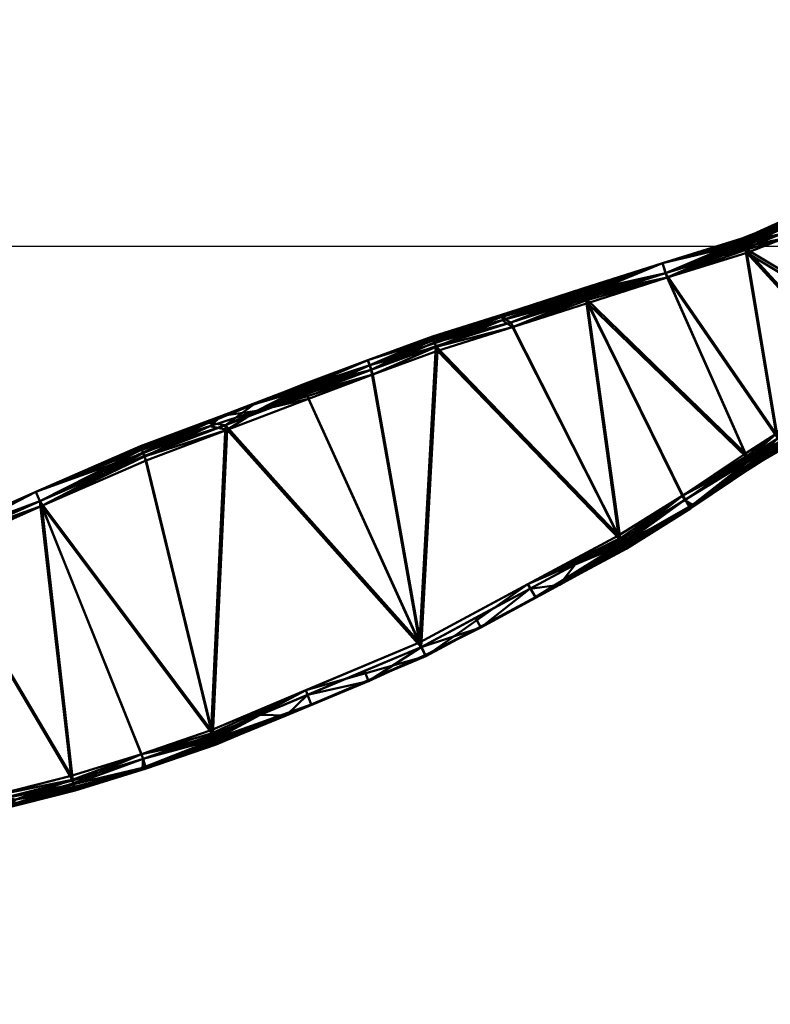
# Model space of a CAD drawing. Header units: millimetres. Extents: x -610 to 610, y -610 to 637.
# Tile 2 of 256: x -347 to -84, y -265 to 79. Entities that reach past the tile are written whole.
import ezdxf

# ---------------------------------------------------------------- set-up
doc = ezdxf.new("R2010")
doc.units = ezdxf.units.MM
doc.layers.add('E-LITE-EQPM', color=33, linetype='Continuous', lineweight=50)

# ---------------------------------------------------------------- blocks, each defined once
blk = doc.blocks.new('32100_33394_33395_33398_33399_33417_33418_JUSTFAN_motor - JUST FAN-458623-_3D_')
at = {"layer": 'E-LITE-EQPM'}
mesh = blk.add_polyface(dxfattribs=at)
corners = [(-56.3, 17.42, 625.55), (-61.51, -0.62, 622.68), (-62.6, -19.31, 619.4), (-59.5, -37.72, 615.88), (-52.38, -54.97, 612.28), (-61.76, -57.25, 612.53), (-71.04, -59.93, 612.7), (-82.41, -65.71, 612.47), (-93.18, -72.52, 612), (-115.11, -87.3, 610.89), (-137.55, -101.29, 609.96), (-207.22, -138.67, 608.16), (-280.12, -169.33, 607.78), (-304.46, -177.75, 607.98), (-329.07, -185.32, 608.36), (-457.31, -217.95, 611.53), (-585.18, -252.07, 614.4), (-596.68, -230.8, 619.03), (-603.5, -207.61, 623.67), (-489.77, -156.89, 624.77), (-376.36, -105.44, 626.02), (-339.97, -89.26, 626.37), (-303.44, -73.39, 626.65), (-275.04, -62.67, 626.57), (-246.68, -51.85, 626.52), (-224.14, -43.34, 626.46), (-201.52, -35.03, 626.36), (-175.25, -26.74, 626), (-149.01, -18.35, 625.66), (-121.19, -9.46, 625.29), (-93.3, -0.81, 624.89), (-80.54, 4.28, 624.9), (-68.39, 10.68, 625.19), (-62.27, 13.92, 625.34)]
mesh.append_faces([[corners[k] for k in face] for face in [(19, 17, 18)]], dxfattribs={"vtx0": -1})
mesh.append_faces([[corners[k] for k in face] for face in [(30, 7, 29), (33, 1, 32), (21, 14, 20), (3, 30, 2), (6, 3, 5), (8, 29, 7), (16, 19, 15), (17, 19, 16), (10, 28, 9)]], dxfattribs={"vtx0": -1, "vtx1": -1})
mesh.append_faces([[corners[k] for k in face] for face in [(3, 7, 30)]], dxfattribs={"vtx0": -1, "vtx1": -1, "vtx2": -1})
mesh.append_faces([[corners[k] for k in face] for face in [(11, 25, 26)]], dxfattribs={"vtx0": -1, "vtx2": -1})
mesh.append_faces([[corners[k] for k in face] for face in [(4, 5, 3)]], dxfattribs={"vtx1": -1})
mesh.append_faces([[corners[k] for k in face] for face in [(26, 27, 10), (31, 32, 1), (27, 28, 10), (28, 29, 8), (23, 24, 11), (21, 22, 12), (24, 25, 11), (22, 23, 12), (19, 20, 15), (30, 31, 2), (6, 7, 3), (8, 9, 28), (14, 15, 20), (11, 12, 23), (13, 14, 21), (12, 13, 21), (10, 11, 26), (1, 2, 31)]], dxfattribs={"vtx1": -1, "vtx2": -1})
mesh.append_faces([[corners[k] for k in face] for face in [(33, 0, 1)]], dxfattribs={"vtx2": -1})
mesh = blk.add_polyface(dxfattribs=at)
corners = [(-51.75, -56.55, 621.12), (-58.88, -39.31, 624.72), (-61.97, -20.9, 628.24), (-60.89, -2.21, 631.52), (-55.67, 15.83, 634.39), (-61.65, 12.33, 634.18), (-67.77, 9.09, 634.03), (-79.92, 2.69, 633.74), (-92.68, -2.39, 633.72), (-120.57, -11.05, 634.13), (-148.38, -19.93, 634.49), (-174.63, -28.33, 634.83), (-200.9, -36.62, 635.2), (-223.52, -44.93, 635.3), (-246.05, -53.44, 635.35), (-274.42, -64.26, 635.41), (-302.82, -74.98, 635.48), (-339.34, -90.85, 635.2), (-375.73, -107.03, 634.86), (-489.14, -158.47, 633.61), (-602.88, -209.19, 632.51), (-596.06, -232.39, 627.87), (-584.56, -253.65, 623.24), (-456.69, -219.54, 620.36), (-328.45, -186.91, 617.19), (-303.84, -179.34, 616.82), (-279.5, -170.91, 616.62), (-206.6, -140.26, 616.99), (-136.93, -102.88, 618.8), (-114.48, -88.89, 619.73), (-92.56, -74.11, 620.84), (-81.79, -67.3, 621.31), (-70.42, -61.52, 621.54), (-61.14, -58.83, 621.37)]
mesh.append_faces([[corners[k] for k in face] for face in [(21, 19, 20)]], dxfattribs={"vtx0": -1})
mesh.append_faces([[corners[k] for k in face] for face in [(32, 1, 31), (28, 12, 27), (22, 19, 21), (23, 19, 22), (29, 10, 28), (3, 7, 2), (6, 3, 5), (12, 28, 11), (14, 27, 13), (19, 23, 18), (13, 27, 12), (16, 26, 15), (18, 24, 17), (8, 2, 7)]], dxfattribs={"vtx0": -1, "vtx1": -1})
mesh.append_faces([[corners[k] for k in face] for face in [(31, 1, 8)]], dxfattribs={"vtx0": -1, "vtx1": -1, "vtx2": -1})
mesh.append_faces([[corners[k] for k in face] for face in [(9, 30, 31), (8, 1, 2), (1, 32, 33), (17, 25, 26), (17, 24, 25), (28, 10, 11), (26, 16, 17)]], dxfattribs={"vtx0": -1, "vtx2": -1})
mesh.append_faces([[corners[k] for k in face] for face in [(4, 5, 3)]], dxfattribs={"vtx1": -1})
mesh.append_faces([[corners[k] for k in face] for face in [(29, 30, 10), (26, 27, 15), (23, 24, 18), (6, 7, 3), (9, 10, 30), (8, 9, 31), (14, 15, 27)]], dxfattribs={"vtx1": -1, "vtx2": -1})
mesh.append_faces([[corners[k] for k in face] for face in [(33, 0, 1)]], dxfattribs={"vtx2": -1})
mesh = blk.add_polyface(dxfattribs=at)
corners = [(-94.4, 2.59, 630.15), (-82.01, 7.53, 630.17), (-70.22, 13.76, 630.46), (-70.21, 13.81, 629.05), (-70, 13.48, 627.7), (-69.59, 12.8, 626.53), (-69.04, 11.84, 625.67), (-68.39, 10.68, 625.19), (-80.54, 4.28, 624.9), (-93.3, -0.81, 624.89), (-93.64, 0.26, 625.26), (-93.93, 1.19, 625.9), (-94.16, 1.94, 626.78), (-94.31, 2.44, 627.83), (-94.37, 2.67, 628.98)]
mesh.append_faces([[corners[k] for k in face] for face in [(13, 4, 12), (4, 1, 3)]], dxfattribs={"vtx0": -1, "vtx1": -1})
mesh.append_faces([[corners[k] for k in face] for face in [(11, 5, 8), (13, 1, 4)]], dxfattribs={"vtx0": -1, "vtx1": -1, "vtx2": -1})
mesh.append_faces([[corners[k] for k in face] for face in [(9, 10, 8), (2, 3, 1), (7, 8, 6)]], dxfattribs={"vtx1": -1})
mesh.append_faces([[corners[k] for k in face] for face in [(13, 14, 1), (11, 12, 5), (10, 11, 8), (4, 5, 12), (5, 6, 8)]], dxfattribs={"vtx1": -1, "vtx2": -1})
mesh.append_faces([[corners[k] for k in face] for face in [(14, 0, 1)]], dxfattribs={"vtx2": -1})
mesh = blk.add_polyface(dxfattribs=at)
corners = [(-70.22, 13.76, 630.46), (-82.01, 7.53, 630.17), (-94.4, 2.59, 630.15), (-94.21, 2.26, 631.27), (-94, 1.65, 632.25), (-93.72, 0.82, 633.03), (-93.39, -0.18, 633.56), (-93.04, -1.28, 633.79), (-92.68, -2.39, 633.72), (-79.92, 2.69, 633.74), (-67.77, 9.09, 634.03), (-68.45, 10.33, 634.08), (-69.09, 11.52, 633.68), (-69.63, 12.55, 632.89), (-70.02, 13.32, 631.78)]
mesh.append_faces([[corners[k] for k in face] for face in [(5, 13, 4), (6, 12, 5), (13, 5, 12)]], dxfattribs={"vtx0": -1, "vtx1": -1})
mesh.append_faces([[corners[k] for k in face] for face in [(1, 4, 13), (12, 6, 9)]], dxfattribs={"vtx0": -1, "vtx1": -1, "vtx2": -1})
mesh.append_faces([[corners[k] for k in face] for face in [(1, 13, 14)]], dxfattribs={"vtx0": -1, "vtx2": -1})
mesh.append_faces([[corners[k] for k in face] for face in [(2, 3, 1)]], dxfattribs={"vtx1": -1})
mesh.append_faces([[corners[k] for k in face] for face in [(6, 7, 9), (3, 4, 1), (11, 12, 9)]], dxfattribs={"vtx1": -1, "vtx2": -1})
mesh.append_faces([[corners[k] for k in face] for face in [(7, 8, 9), (9, 10, 11), (14, 0, 1)]], dxfattribs={"vtx2": -1})
mesh = blk.add_polyface(dxfattribs=at)
corners = [(-150.05, -14.93, 630.93), (-122.19, -6.04, 630.56), (-94.4, 2.59, 630.16), (-94.37, 2.67, 628.98), (-94.31, 2.44, 627.83), (-94.16, 1.94, 626.78), (-93.93, 1.19, 625.9), (-93.64, 0.26, 625.26), (-93.3, -0.81, 624.89), (-121.19, -9.46, 625.29), (-149.01, -18.35, 625.66), (-149.3, -17.43, 625.96), (-149.56, -16.6, 626.46), (-149.78, -15.9, 627.15), (-149.95, -15.36, 627.99), (-150.05, -15.01, 628.92), (-150.08, -14.86, 629.92)]
mesh.append_faces([[corners[k] for k in face] for face in [(15, 1, 14), (14, 1, 13), (13, 9, 12), (7, 9, 6)]], dxfattribs={"vtx0": -1, "vtx1": -1})
mesh.append_faces([[corners[k] for k in face] for face in [(5, 9, 1), (1, 9, 13)]], dxfattribs={"vtx0": -1, "vtx1": -1, "vtx2": -1})
mesh.append_faces([[corners[k] for k in face] for face in [(1, 15, 16), (1, 4, 5), (9, 5, 6)]], dxfattribs={"vtx0": -1, "vtx2": -1})
mesh.append_faces([[corners[k] for k in face] for face in [(11, 12, 9), (3, 4, 1)]], dxfattribs={"vtx1": -1, "vtx2": -1})
mesh.append_faces([[corners[k] for k in face] for face in [(9, 10, 11), (16, 0, 1), (1, 2, 3), (7, 8, 9)]], dxfattribs={"vtx2": -1})
mesh = blk.add_polyface(dxfattribs=at)
corners = [(-94.27, 2.63, 630.15), (-122.19, -6.04, 630.56), (-150.05, -14.93, 630.93), (-149.94, -15.22, 631.89), (-149.78, -15.7, 632.76), (-149.56, -16.35, 633.5), (-149.29, -17.14, 634.06), (-149, -18.03, 634.43), (-148.69, -18.98, 634.57), (-148.38, -19.93, 634.49), (-120.57, -11.05, 634.13), (-92.68, -2.39, 633.72), (-93.04, -1.28, 633.79), (-93.39, -0.18, 633.56), (-93.72, 0.82, 633.03), (-94, 1.65, 632.25), (-94.21, 2.26, 631.27)]
mesh.append_faces([[corners[k] for k in face] for face in [(1, 16, 0)]], dxfattribs={"vtx0": -1})
mesh.append_faces([[corners[k] for k in face] for face in [(6, 1, 5), (7, 10, 6), (8, 10, 7), (5, 1, 4), (13, 10, 12), (16, 1, 15)]], dxfattribs={"vtx0": -1, "vtx1": -1})
mesh.append_faces([[corners[k] for k in face] for face in [(1, 10, 14), (10, 1, 6)]], dxfattribs={"vtx0": -1, "vtx1": -1, "vtx2": -1})
mesh.append_faces([[corners[k] for k in face] for face in [(1, 3, 4), (10, 13, 14)]], dxfattribs={"vtx0": -1, "vtx2": -1})
mesh.append_faces([[corners[k] for k in face] for face in [(11, 12, 10)]], dxfattribs={"vtx1": -1})
mesh.append_faces([[corners[k] for k in face] for face in [(14, 15, 1)]], dxfattribs={"vtx1": -1, "vtx2": -1})
mesh.append_faces([[corners[k] for k in face] for face in [(1, 2, 3), (8, 9, 10)]], dxfattribs={"vtx2": -1})
mesh = blk.add_polyface(dxfattribs=at)
corners = [(-202.62, -31.64, 631.63), (-176.31, -23.33, 631.27), (-150.05, -14.93, 630.93), (-150.08, -14.86, 629.92), (-150.05, -15.01, 628.92), (-149.95, -15.36, 627.99), (-149.78, -15.9, 627.15), (-149.56, -16.6, 626.46), (-149.3, -17.43, 625.96), (-149.01, -18.35, 625.66), (-175.25, -26.74, 626), (-201.52, -35.03, 626.36), (-201.94, -33.78, 626.84), (-202.29, -32.72, 627.7), (-202.53, -31.97, 628.87), (-202.65, -31.6, 630.22), (-178.77, -24.84, 627.93)]
mesh.append_faces([[corners[k] for k in face] for face in [(13, 16, 12), (6, 16, 5), (14, 16, 13), (5, 16, 4), (7, 16, 6)]], dxfattribs={"vtx0": -1, "vtx1": -1})
mesh.append_faces([[corners[k] for k in face] for face in [(16, 15, 1), (16, 10, 12), (16, 1, 4), (7, 10, 16)]], dxfattribs={"vtx0": -1, "vtx1": -1, "vtx2": -1})
mesh.append_faces([[corners[k] for k in face] for face in [(16, 14, 15)]], dxfattribs={"vtx0": -1, "vtx2": -1})
mesh.append_faces([[corners[k] for k in face] for face in [(2, 3, 1)]], dxfattribs={"vtx1": -1})
mesh.append_faces([[corners[k] for k in face] for face in [(3, 4, 1), (7, 8, 10)]], dxfattribs={"vtx1": -1, "vtx2": -1})
mesh.append_faces([[corners[k] for k in face] for face in [(15, 0, 1), (10, 11, 12), (8, 9, 10)]], dxfattribs={"vtx2": -1})
mesh = blk.add_polyface(dxfattribs=at)
corners = [(-150.04, -14.93, 630.93), (-176.31, -23.33, 631.27), (-202.62, -31.64, 631.63), (-202.46, -32.09, 632.95), (-202.17, -32.9, 634.06), (-201.79, -34, 634.85), (-201.35, -35.29, 635.24), (-200.9, -36.62, 635.2), (-174.63, -28.33, 634.83), (-148.38, -19.93, 634.49), (-148.69, -18.98, 634.57), (-149, -18.03, 634.43), (-149.29, -17.14, 634.06), (-149.56, -16.35, 633.5), (-149.78, -15.7, 632.76), (-149.94, -15.22, 631.89), (-178.33, -25.96, 634.18)]
mesh.append_faces([[corners[k] for k in face] for face in [(6, 16, 5), (14, 16, 13), (12, 16, 11), (11, 8, 10), (13, 16, 12)]], dxfattribs={"vtx0": -1, "vtx1": -1})
mesh.append_faces([[corners[k] for k in face] for face in [(6, 8, 16), (8, 11, 16), (16, 1, 3), (1, 16, 14)]], dxfattribs={"vtx0": -1, "vtx1": -1, "vtx2": -1})
mesh.append_faces([[corners[k] for k in face] for face in [(16, 3, 4)]], dxfattribs={"vtx0": -1, "vtx2": -1})
mesh.append_faces([[corners[k] for k in face] for face in [(7, 8, 6), (2, 3, 1), (9, 10, 8)]], dxfattribs={"vtx1": -1})
mesh.append_faces([[corners[k] for k in face] for face in [(4, 5, 16), (14, 15, 1)]], dxfattribs={"vtx1": -1, "vtx2": -1})
mesh.append_faces([[corners[k] for k in face] for face in [(15, 0, 1)]], dxfattribs={"vtx2": -1})
mesh = blk.add_polyface(dxfattribs=at)
corners = [(-247.94, -48.52, 631.79), (-225.32, -39.97, 631.73), (-202.62, -31.64, 631.63), (-202.65, -31.6, 630.22), (-202.53, -31.97, 628.87), (-202.29, -32.72, 627.7), (-201.94, -33.78, 626.84), (-201.52, -35.03, 626.36), (-224.14, -43.34, 626.46), (-246.68, -51.85, 626.52), (-247.02, -50.95, 626.82), (-247.33, -50.14, 627.32), (-247.59, -49.45, 628.01), (-247.79, -48.92, 628.85), (-247.92, -48.58, 629.79), (-247.97, -48.44, 630.78)]
mesh.append_faces([[corners[k] for k in face] for face in [(10, 8, 9)]], dxfattribs={"vtx0": -1})
mesh.append_faces([[corners[k] for k in face] for face in [(14, 1, 13), (12, 8, 11), (4, 1, 3)]], dxfattribs={"vtx0": -1, "vtx1": -1})
mesh.append_faces([[corners[k] for k in face] for face in [(8, 1, 5), (1, 8, 12)]], dxfattribs={"vtx0": -1, "vtx1": -1, "vtx2": -1})
mesh.append_faces([[corners[k] for k in face] for face in [(1, 14, 15), (1, 4, 5)]], dxfattribs={"vtx0": -1, "vtx2": -1})
mesh.append_faces([[corners[k] for k in face] for face in [(2, 3, 1), (7, 8, 6)]], dxfattribs={"vtx1": -1})
mesh.append_faces([[corners[k] for k in face] for face in [(12, 13, 1), (10, 11, 8), (5, 6, 8)]], dxfattribs={"vtx1": -1, "vtx2": -1})
mesh.append_faces([[corners[k] for k in face] for face in [(15, 0, 1)]], dxfattribs={"vtx2": -1})
mesh = blk.add_polyface(dxfattribs=at)
corners = [(-202.62, -31.64, 631.63), (-225.32, -39.97, 631.73), (-247.94, -48.52, 631.79), (-247.83, -48.8, 632.75), (-247.65, -49.27, 633.62), (-247.41, -49.91, 634.36), (-247.11, -50.69, 634.92), (-246.77, -51.57, 635.29), (-246.41, -52.5, 635.43), (-246.05, -53.44, 635.35), (-223.52, -44.93, 635.3), (-200.9, -36.62, 635.2), (-201.35, -35.29, 635.24), (-201.79, -34, 634.85), (-202.17, -32.9, 634.06), (-202.46, -32.09, 632.95), (-224.55, -41.71, 634.6)]
mesh.append_faces([[corners[k] for k in face] for face in [(8, 10, 7), (13, 16, 12)]], dxfattribs={"vtx0": -1, "vtx1": -1})
mesh.append_faces([[corners[k] for k in face] for face in [(10, 16, 7), (16, 15, 1), (16, 1, 4), (10, 12, 16)]], dxfattribs={"vtx0": -1, "vtx1": -1, "vtx2": -1})
mesh.append_faces([[corners[k] for k in face] for face in [(1, 3, 4), (16, 4, 5), (16, 14, 15)]], dxfattribs={"vtx0": -1, "vtx2": -1})
mesh.append_faces([[corners[k] for k in face] for face in [(6, 7, 16), (5, 6, 16), (13, 14, 16)]], dxfattribs={"vtx1": -1, "vtx2": -1})
mesh.append_faces([[corners[k] for k in face] for face in [(1, 2, 3), (8, 9, 10), (10, 11, 12), (15, 0, 1)]], dxfattribs={"vtx2": -1})
mesh = blk.add_polyface(dxfattribs=at)
corners = [(-304.78, -70.08, 631.92), (-276.34, -59.35, 631.84), (-247.94, -48.52, 631.79), (-247.97, -48.44, 630.78), (-247.92, -48.58, 629.79), (-247.79, -48.92, 628.85), (-247.59, -49.45, 628.01), (-247.33, -50.14, 627.32), (-247.02, -50.95, 626.82), (-246.68, -51.85, 626.52), (-275.04, -62.67, 626.57), (-303.44, -73.39, 626.65), (-303.93, -72.16, 627.12), (-304.35, -71.13, 627.99), (-304.65, -70.4, 629.16), (-304.79, -70.04, 630.51), (-280.94, -61.84, 628.48), (-264.99, -55.27, 629.34)]
mesh.append_faces([[corners[k] for k in face] for face in [(10, 8, 9)]], dxfattribs={"vtx0": -1})
mesh.append_faces([[corners[k] for k in face] for face in [(14, 16, 13), (13, 16, 12), (4, 17, 3), (8, 10, 7), (3, 17, 2)]], dxfattribs={"vtx0": -1, "vtx1": -1})
mesh.append_faces([[corners[k] for k in face] for face in [(16, 15, 1), (16, 1, 17), (16, 10, 12), (7, 10, 17), (16, 17, 10)]], dxfattribs={"vtx0": -1, "vtx1": -1, "vtx2": -1})
mesh.append_faces([[corners[k] for k in face] for face in [(17, 4, 5), (16, 14, 15), (17, 6, 7), (17, 1, 2)]], dxfattribs={"vtx0": -1, "vtx2": -1})
mesh.append_faces([[corners[k] for k in face] for face in [(5, 6, 17)]], dxfattribs={"vtx1": -1, "vtx2": -1})
mesh.append_faces([[corners[k] for k in face] for face in [(15, 0, 1), (10, 11, 12)]], dxfattribs={"vtx2": -1})
mesh = blk.add_polyface(dxfattribs=at)
corners = [(-247.95, -48.52, 631.79), (-276.34, -59.35, 631.84), (-304.78, -70.08, 631.92), (-304.6, -70.53, 633.24), (-304.28, -71.33, 634.35), (-303.85, -72.42, 635.14), (-303.34, -73.67, 635.53), (-302.82, -74.98, 635.48), (-274.42, -64.26, 635.41), (-246.05, -53.44, 635.35), (-246.41, -52.5, 635.43), (-246.77, -51.57, 635.29), (-247.11, -50.69, 634.92), (-247.41, -49.91, 634.36), (-247.65, -49.27, 633.62), (-247.83, -48.8, 632.75), (-280.5, -62.96, 634.73), (-264.06, -57.67, 635.16)]
mesh.append_faces([[corners[k] for k in face] for face in [(6, 16, 5), (11, 17, 10), (14, 17, 13)]], dxfattribs={"vtx0": -1, "vtx1": -1})
mesh.append_faces([[corners[k] for k in face] for face in [(6, 8, 16), (16, 1, 3), (17, 14, 1), (17, 1, 16), (16, 8, 17)]], dxfattribs={"vtx0": -1, "vtx1": -1, "vtx2": -1})
mesh.append_faces([[corners[k] for k in face] for face in [(16, 3, 4), (17, 8, 9), (17, 9, 10)]], dxfattribs={"vtx0": -1, "vtx2": -1})
mesh.append_faces([[corners[k] for k in face] for face in [(7, 8, 6), (2, 3, 1)]], dxfattribs={"vtx1": -1})
mesh.append_faces([[corners[k] for k in face] for face in [(11, 12, 17), (4, 5, 16), (12, 13, 17), (14, 15, 1)]], dxfattribs={"vtx1": -1, "vtx2": -1})
mesh.append_faces([[corners[k] for k in face] for face in [(15, 0, 1)]], dxfattribs={"vtx2": -1})
mesh = blk.add_polyface(dxfattribs=at)
corners = [(-69.15, -64.87, 616.27), (-80.01, -70.4, 616.04), (-90.3, -76.92, 615.59), (-90.43, -76.65, 614.63), (-90.69, -76.22, 613.76), (-91.06, -75.64, 613.02), (-91.51, -74.94, 612.45), (-92.03, -74.16, 612.08), (-92.6, -73.34, 611.93), (-93.18, -72.52, 612), (-82.41, -65.71, 612.47), (-71.04, -59.93, 612.7), (-70.54, -61.25, 612.66), (-70.06, -62.52, 613.05), (-69.64, -63.61, 613.83), (-69.33, -64.42, 614.95)]
mesh.append_faces([[corners[k] for k in face] for face in [(13, 10, 12), (4, 1, 3)]], dxfattribs={"vtx0": -1, "vtx1": -1})
mesh.append_faces([[corners[k] for k in face] for face in [(7, 10, 13), (14, 1, 4)]], dxfattribs={"vtx0": -1, "vtx1": -1, "vtx2": -1})
mesh.append_faces([[corners[k] for k in face] for face in [(6, 13, 14)]], dxfattribs={"vtx0": -1, "vtx2": -1})
mesh.append_faces([[corners[k] for k in face] for face in [(0, 1, 15), (11, 12, 10), (2, 3, 1)]], dxfattribs={"vtx1": -1})
mesh.append_faces([[corners[k] for k in face] for face in [(14, 15, 1), (4, 5, 14), (6, 7, 13), (7, 8, 10), (5, 6, 14)]], dxfattribs={"vtx1": -1, "vtx2": -1})
mesh.append_faces([[corners[k] for k in face] for face in [(8, 9, 10)]], dxfattribs={"vtx2": -1})
mesh = blk.add_polyface(dxfattribs=at)
corners = [(-90.3, -76.92, 615.59), (-80.01, -70.4, 616.04), (-69.15, -64.87, 616.27), (-69.14, -64.91, 617.68), (-69.27, -64.54, 619.03), (-69.55, -63.8, 620.2), (-69.95, -62.76, 621.06), (-70.42, -61.52, 621.54), (-81.79, -67.3, 621.31), (-92.56, -74.11, 620.84), (-91.9, -75.01, 620.48), (-91.32, -75.8, 619.83), (-90.83, -76.42, 618.96), (-90.49, -76.83, 617.91), (-90.31, -77, 616.77)]
mesh.append_faces([[corners[k] for k in face] for face in [(10, 8, 9)]], dxfattribs={"vtx0": -1})
mesh.append_faces([[corners[k] for k in face] for face in [(6, 8, 5), (13, 4, 12), (11, 8, 10)]], dxfattribs={"vtx0": -1, "vtx1": -1})
mesh.append_faces([[corners[k] for k in face] for face in [(8, 11, 5), (1, 4, 13)]], dxfattribs={"vtx0": -1, "vtx1": -1, "vtx2": -1})
mesh.append_faces([[corners[k] for k in face] for face in [(12, 4, 5), (5, 11, 12), (1, 13, 14)]], dxfattribs={"vtx0": -1, "vtx2": -1})
mesh.append_faces([[corners[k] for k in face] for face in [(7, 8, 6)]], dxfattribs={"vtx1": -1})
mesh.append_faces([[corners[k] for k in face] for face in [(3, 4, 1)]], dxfattribs={"vtx1": -1, "vtx2": -1})
mesh.append_faces([[corners[k] for k in face] for face in [(1, 2, 3), (14, 0, 1)]], dxfattribs={"vtx2": -1})
mesh = blk.add_polyface(dxfattribs=at)
corners = [(-377.87, -102.21, 631.29), (-341.39, -85.99, 631.64), (-304.78, -70.08, 631.92), (-304.79, -70.04, 630.51), (-304.65, -70.4, 629.16), (-304.35, -71.13, 627.99), (-303.93, -72.16, 627.12), (-303.44, -73.39, 626.65), (-339.97, -89.26, 626.37), (-376.36, -105.44, 626.02), (-376.75, -104.57, 626.32), (-377.12, -103.78, 626.83), (-377.42, -103.11, 627.52), (-377.66, -102.59, 628.35), (-377.83, -102.27, 629.29), (-377.9, -102.14, 630.29)]
mesh.append_faces([[corners[k] for k in face] for face in [(14, 1, 13), (4, 1, 3)]], dxfattribs={"vtx0": -1, "vtx1": -1})
mesh.append_faces([[corners[k] for k in face] for face in [(8, 1, 5), (1, 8, 12)]], dxfattribs={"vtx0": -1, "vtx1": -1, "vtx2": -1})
mesh.append_faces([[corners[k] for k in face] for face in [(1, 14, 15), (1, 12, 13), (8, 10, 11), (8, 11, 12), (1, 4, 5)]], dxfattribs={"vtx0": -1, "vtx2": -1})
mesh.append_faces([[corners[k] for k in face] for face in [(0, 1, 15), (2, 3, 1), (7, 8, 6)]], dxfattribs={"vtx1": -1})
mesh.append_faces([[corners[k] for k in face] for face in [(5, 6, 8)]], dxfattribs={"vtx1": -1, "vtx2": -1})
mesh.append_faces([[corners[k] for k in face] for face in [(8, 9, 10)]], dxfattribs={"vtx2": -1})
mesh = blk.add_polyface(dxfattribs=at)
corners = [(-304.78, -70.08, 631.92), (-341.39, -85.99, 631.64), (-377.87, -102.21, 631.29), (-377.76, -102.49, 632.25), (-377.56, -102.96, 633.13), (-377.27, -103.58, 633.86), (-376.94, -104.35, 634.43), (-376.55, -105.2, 634.79), (-376.15, -106.11, 634.94), (-375.73, -107.03, 634.86), (-339.34, -90.85, 635.2), (-302.82, -74.98, 635.48), (-303.34, -73.67, 635.53), (-303.85, -72.42, 635.14), (-304.28, -71.33, 634.35), (-304.6, -70.53, 633.24)]
mesh.append_faces([[corners[k] for k in face] for face in [(5, 1, 4), (14, 1, 13)]], dxfattribs={"vtx0": -1, "vtx1": -1})
mesh.append_faces([[corners[k] for k in face] for face in [(10, 13, 1), (10, 1, 6)]], dxfattribs={"vtx0": -1, "vtx1": -1, "vtx2": -1})
mesh.append_faces([[corners[k] for k in face] for face in [(10, 6, 7), (1, 14, 15)]], dxfattribs={"vtx0": -1, "vtx2": -1})
mesh.append_faces([[corners[k] for k in face] for face in [(2, 3, 1)]], dxfattribs={"vtx1": -1})
mesh.append_faces([[corners[k] for k in face] for face in [(7, 8, 10), (5, 6, 1), (3, 4, 1), (12, 13, 10)]], dxfattribs={"vtx1": -1, "vtx2": -1})
mesh.append_faces([[corners[k] for k in face] for face in [(8, 9, 10), (10, 11, 12), (15, 0, 1)]], dxfattribs={"vtx2": -1})
mesh = blk.add_polyface(dxfattribs=at)
corners = [(-90.3, -76.92, 615.59), (-112.36, -91.79, 614.48), (-134.94, -105.86, 613.54), (-135.07, -105.59, 612.58), (-135.31, -105.15, 611.71), (-135.64, -104.54, 610.97), (-136.05, -103.82, 610.4), (-136.52, -103.01, 610.04), (-137.03, -102.15, 609.89), (-137.55, -101.29, 609.96), (-115.11, -87.3, 610.89), (-93.18, -72.52, 612), (-92.6, -73.34, 611.93), (-92.03, -74.16, 612.08), (-91.51, -74.94, 612.45), (-91.06, -75.64, 613.02), (-90.69, -76.22, 613.76), (-90.43, -76.65, 614.63)]
mesh.append_faces([[corners[k] for k in face] for face in [(12, 10, 11), (10, 8, 9)]], dxfattribs={"vtx0": -1})
mesh.append_faces([[corners[k] for k in face] for face in [(15, 1, 14), (17, 1, 16), (4, 1, 3), (8, 10, 7), (6, 1, 5)]], dxfattribs={"vtx0": -1, "vtx1": -1})
mesh.append_faces([[corners[k] for k in face] for face in [(10, 14, 1), (1, 6, 10)]], dxfattribs={"vtx0": -1, "vtx1": -1, "vtx2": -1})
mesh.append_faces([[corners[k] for k in face] for face in [(1, 15, 16), (10, 12, 13), (1, 4, 5)]], dxfattribs={"vtx0": -1, "vtx2": -1})
mesh.append_faces([[corners[k] for k in face] for face in [(2, 3, 1)]], dxfattribs={"vtx1": -1})
mesh.append_faces([[corners[k] for k in face] for face in [(13, 14, 10), (6, 7, 10)]], dxfattribs={"vtx1": -1, "vtx2": -1})
mesh.append_faces([[corners[k] for k in face] for face in [(17, 0, 1)]], dxfattribs={"vtx2": -1})
mesh = blk.add_polyface(dxfattribs=at)
corners = [(-134.94, -105.86, 613.54), (-112.36, -91.79, 614.48), (-90.3, -76.92, 615.59), (-90.31, -77, 616.77), (-90.49, -76.83, 617.91), (-90.83, -76.42, 618.96), (-91.32, -75.8, 619.83), (-91.9, -75.01, 620.48), (-92.56, -74.11, 620.84), (-114.48, -88.89, 619.73), (-136.93, -102.88, 618.8), (-136.43, -103.7, 618.5), (-135.96, -104.44, 618), (-135.57, -105.06, 617.31), (-135.25, -105.53, 616.48), (-135.04, -105.83, 615.54), (-134.93, -105.95, 614.55), (-111.69, -90.51, 617.9)]
mesh.append_faces([[corners[k] for k in face] for face in [(6, 17, 5)]], dxfattribs={"vtx0": -1, "vtx1": -1})
mesh.append_faces([[corners[k] for k in face] for face in [(3, 17, 1), (9, 17, 7), (17, 9, 12), (17, 15, 1)]], dxfattribs={"vtx0": -1, "vtx1": -1, "vtx2": -1})
mesh.append_faces([[corners[k] for k in face] for face in [(17, 6, 7), (17, 3, 4), (17, 13, 14)]], dxfattribs={"vtx0": -1, "vtx2": -1})
mesh.append_faces([[corners[k] for k in face] for face in [(2, 3, 1), (0, 1, 16)]], dxfattribs={"vtx1": -1})
mesh.append_faces([[corners[k] for k in face] for face in [(4, 5, 17), (11, 12, 9), (12, 13, 17), (15, 16, 1), (14, 15, 17)]], dxfattribs={"vtx1": -1, "vtx2": -1})
mesh.append_faces([[corners[k] for k in face] for face in [(7, 8, 9), (9, 10, 11)]], dxfattribs={"vtx2": -1})
mesh = blk.add_polyface(dxfattribs=at)
corners = [(-134.94, -105.86, 613.54), (-205, -143.45, 611.72), (-278.3, -174.27, 611.35), (-278.43, -173.93, 610.24), (-278.66, -173.32, 609.26), (-278.96, -172.5, 608.48), (-279.33, -171.51, 607.95), (-279.72, -170.43, 607.71), (-280.12, -169.33, 607.78), (-207.22, -138.67, 608.16), (-137.55, -101.29, 609.96), (-137.03, -102.15, 609.89), (-136.52, -103.01, 610.04), (-136.05, -103.82, 610.4), (-135.64, -104.54, 610.97), (-135.31, -105.15, 611.71), (-135.07, -105.59, 612.58), (-166.65, -122.87, 612.72), (-245.13, -160.32, 611.52), (-246.95, -155.38, 607.95), (-169.25, -118.3, 609.14)]
mesh.append_faces([[corners[k] for k in face] for face in [(18, 19, 1), (16, 17, 15), (7, 19, 6), (4, 18, 3), (15, 17, 14)]], dxfattribs={"vtx0": -1, "vtx1": -1})
mesh.append_faces([[corners[k] for k in face] for face in [(13, 17, 20), (5, 19, 18)]], dxfattribs={"vtx0": -1, "vtx1": -1, "vtx2": -1})
mesh.append_faces([[corners[k] for k in face] for face in [(1, 9, 20), (20, 11, 12), (17, 13, 14), (1, 19, 9)]], dxfattribs={"vtx0": -1, "vtx2": -1})
mesh.append_faces([[corners[k] for k in face] for face in [(10, 11, 20)]], dxfattribs={"vtx1": -1})
mesh.append_faces([[corners[k] for k in face] for face in [(12, 13, 20), (5, 6, 19), (4, 5, 18), (17, 1, 20)]], dxfattribs={"vtx1": -1, "vtx2": -1})
mesh.append_faces([[corners[k] for k in face] for face in [(16, 0, 17), (7, 8, 19), (18, 2, 3)]], dxfattribs={"vtx2": -1})
mesh = blk.add_polyface(dxfattribs=at)
corners = [(-278.3, -174.27, 611.35), (-205, -143.45, 611.72), (-134.94, -105.86, 613.54), (-134.93, -105.95, 614.55), (-135.04, -105.83, 615.54), (-135.25, -105.53, 616.48), (-135.57, -105.06, 617.31), (-135.96, -104.44, 618), (-136.43, -103.7, 618.5), (-136.93, -102.88, 618.8), (-206.6, -140.26, 616.99), (-279.5, -170.91, 616.62), (-279.17, -171.82, 616.32), (-278.88, -172.64, 615.81), (-278.63, -173.33, 615.13), (-278.44, -173.86, 614.29), (-278.31, -174.21, 613.35), (-278.27, -174.34, 612.35), (-168.63, -119.89, 617.98), (-166.65, -122.87, 612.72), (-246.33, -156.97, 616.79), (-245.13, -160.32, 611.52), (-158.25, -118.54, 616.12), (-253.86, -164.17, 614.66), (-152.78, -111.38, 618.39), (-150.8, -114.37, 613.13), (-262.92, -163.94, 616.71), (-261.71, -167.3, 611.43), (-185.72, -133.39, 615.14), (-225.02, -152.14, 614.54), (-185.82, -133.16, 612.22), (-187.62, -130.07, 617.48), (-225.06, -151.89, 611.62), (-205.23, -143.06, 614.69), (-226.47, -148.61, 616.89)]
mesh.append_faces([[corners[k] for k in face] for face in [(8, 24, 7), (18, 22, 24), (19, 28, 30), (25, 22, 19), (7, 22, 6), (15, 23, 14), (21, 23, 27), (10, 28, 31)]], dxfattribs={"vtx0": -1, "vtx1": -1})
mesh.append_faces([[corners[k] for k in face] for face in [(33, 30, 28), (26, 13, 23), (10, 33, 28), (24, 22, 7), (28, 19, 22), (4, 22, 25), (29, 23, 21), (27, 23, 16), (20, 23, 29), (18, 28, 22), (32, 33, 29), (10, 29, 33)]], dxfattribs={"vtx0": -1, "vtx1": -1, "vtx2": -1})
mesh.append_faces([[corners[k] for k in face] for face in [(22, 4, 5), (29, 10, 34), (33, 1, 30), (26, 12, 13), (23, 15, 16), (28, 18, 31), (29, 21, 32), (25, 3, 4), (33, 32, 1)]], dxfattribs={"vtx0": -1, "vtx2": -1})
mesh.append_faces([[corners[k] for k in face] for face in [(11, 12, 26)]], dxfattribs={"vtx1": -1})
mesh.append_faces([[corners[k] for k in face] for face in [(20, 26, 23), (5, 6, 22), (13, 14, 23), (16, 17, 27), (34, 20, 29)]], dxfattribs={"vtx1": -1, "vtx2": -1})
mesh.append_faces([[corners[k] for k in face] for face in [(17, 0, 27), (8, 9, 24), (25, 2, 3)]], dxfattribs={"vtx2": -1})
mesh = blk.add_polyface(dxfattribs=at)
corners = [(-278.3, -174.27, 611.35), (-302.82, -182.76, 611.55), (-327.63, -190.39, 611.93), (-327.78, -189.93, 610.61), (-328.03, -189.1, 609.49), (-328.35, -187.98, 608.7), (-328.71, -186.68, 608.31), (-329.07, -185.32, 608.36), (-304.46, -177.75, 607.98), (-280.12, -169.33, 607.78), (-279.72, -170.43, 607.71), (-279.33, -171.51, 607.95), (-278.96, -172.5, 608.48), (-278.66, -173.32, 609.26), (-278.43, -173.93, 610.24)]
mesh.append_faces([[corners[k] for k in face] for face in [(10, 8, 9), (1, 14, 0)]], dxfattribs={"vtx0": -1})
mesh.append_faces([[corners[k] for k in face] for face in [(14, 1, 13), (4, 1, 3)]], dxfattribs={"vtx0": -1, "vtx1": -1})
mesh.append_faces([[corners[k] for k in face] for face in [(8, 1, 5), (1, 8, 12)]], dxfattribs={"vtx0": -1, "vtx1": -1, "vtx2": -1})
mesh.append_faces([[corners[k] for k in face] for face in [(1, 4, 5)]], dxfattribs={"vtx0": -1, "vtx2": -1})
mesh.append_faces([[corners[k] for k in face] for face in [(2, 3, 1), (7, 8, 6)]], dxfattribs={"vtx1": -1})
mesh.append_faces([[corners[k] for k in face] for face in [(12, 13, 1), (11, 12, 8), (10, 11, 8), (5, 6, 8)]], dxfattribs={"vtx1": -1, "vtx2": -1})
mesh = blk.add_polyface(dxfattribs=at)
corners = [(-327.63, -190.39, 611.93), (-302.82, -182.76, 611.55), (-278.3, -174.27, 611.35), (-278.27, -174.34, 612.35), (-278.31, -174.21, 613.35), (-278.44, -173.86, 614.29), (-278.63, -173.33, 615.13), (-278.88, -172.64, 615.81), (-279.17, -171.82, 616.32), (-279.5, -170.91, 616.62), (-303.84, -179.34, 616.82), (-328.45, -186.91, 617.19), (-328.12, -188.19, 616.72), (-327.85, -189.27, 615.85), (-327.66, -190.04, 614.69), (-327.59, -190.42, 613.34), (-304.13, -182.46, 614.94)]
mesh.append_faces([[corners[k] for k in face] for face in [(8, 10, 7), (13, 16, 12), (14, 16, 13)]], dxfattribs={"vtx0": -1, "vtx1": -1})
mesh.append_faces([[corners[k] for k in face] for face in [(10, 16, 7), (1, 4, 16), (12, 16, 10), (16, 15, 1)]], dxfattribs={"vtx0": -1, "vtx1": -1, "vtx2": -1})
mesh.append_faces([[corners[k] for k in face] for face in [(16, 5, 6), (1, 3, 4), (16, 4, 5), (16, 14, 15)]], dxfattribs={"vtx0": -1, "vtx2": -1})
mesh.append_faces([[corners[k] for k in face] for face in [(6, 7, 16)]], dxfattribs={"vtx1": -1, "vtx2": -1})
mesh.append_faces([[corners[k] for k in face] for face in [(1, 2, 3), (8, 9, 10), (10, 11, 12), (15, 0, 1)]], dxfattribs={"vtx2": -1})
mesh = blk.add_polyface(dxfattribs=at)
corners = [(-327.63, -190.39, 611.93), (-457.4, -223.42, 615.13), (-586.77, -257.96, 618.04), (-586.77, -257.39, 616.58), (-586.55, -256.34, 615.44), (-586.19, -255, 614.7), (-585.71, -253.54, 614.36), (-585.18, -252.07, 614.4), (-457.31, -217.95, 611.53), (-329.07, -185.32, 608.36), (-328.71, -186.68, 608.31), (-328.35, -187.98, 608.7), (-328.03, -189.1, 609.49), (-327.78, -189.93, 610.61), (-382.2, -204.28, 613.28), (-393.19, -201.64, 609.94), (-356.37, -192.27, 609.03), (-530.75, -237.54, 613.18), (-522.09, -240.69, 616.59), (-559.57, -250.7, 617.43), (-557.96, -244.81, 613.79), (-354.92, -197.33, 612.6), (-543.48, -244.38, 614.29), (-565.2, -250.13, 614.69), (-369.13, -198.83, 610.1), (-348.37, -193.61, 609.57), (-419.8, -213.85, 614.21), (-395.03, -205.57, 610.87), (-425.25, -209.8, 610.73), (-440.43, -217.11, 611.88), (-494.03, -227.75, 612.35), (-517.53, -237.15, 613.53), (-489.74, -232.05, 615.86), (-474.15, -225.78, 612.59), (-540.83, -245.69, 617.01), (-374.78, -196.95, 609.49), (-401, -209.06, 613.74), (-417.77, -210.9, 611.11), (-438.6, -218.63, 614.67), (-512.39, -232.65, 612.76), (-457.31, -220.6, 611.8), (-495.79, -231.9, 613.4), (-475.67, -222.85, 611.94)]
mesh.append_faces([[corners[k] for k in face] for face in [(3, 19, 2)]], dxfattribs={"vtx0": -1})
mesh.append_faces([[corners[k] for k in face] for face in [(12, 25, 11), (15, 37, 28), (28, 29, 8), (35, 27, 15), (32, 33, 1), (18, 41, 32), (8, 40, 42)]], dxfattribs={"vtx0": -1, "vtx1": -1})
mesh.append_faces([[corners[k] for k in face] for face in [(1, 40, 29), (23, 20, 22), (14, 27, 24), (25, 13, 21), (23, 19, 3), (21, 24, 25), (37, 29, 28), (23, 6, 20), (41, 33, 32), (17, 31, 22), (19, 23, 22), (16, 10, 25), (27, 35, 24), (16, 25, 24), (40, 1, 33), (15, 27, 37), (29, 40, 8), (18, 31, 41), (33, 42, 40), (18, 22, 31), (37, 27, 36), (26, 29, 37), (41, 31, 39), (30, 33, 41)]], dxfattribs={"vtx0": -1, "vtx1": -1, "vtx2": -1})
mesh.append_faces([[corners[k] for k in face] for face in [(25, 10, 11), (23, 3, 4), (22, 20, 17), (23, 5, 6), (22, 18, 34), (25, 12, 13), (27, 14, 36), (29, 26, 38), (31, 17, 39), (37, 36, 26), (41, 39, 30), (33, 30, 42)]], dxfattribs={"vtx0": -1, "vtx2": -1})
mesh.append_faces([[corners[k] for k in face] for face in [(21, 14, 24), (4, 5, 23), (34, 19, 22), (35, 16, 24), (38, 1, 29)]], dxfattribs={"vtx1": -1, "vtx2": -1})
mesh.append_faces([[corners[k] for k in face] for face in [(13, 0, 21), (16, 9, 10), (6, 7, 20)]], dxfattribs={"vtx2": -1})
mesh = blk.add_polyface(dxfattribs=at)
corners = [(-586.77, -257.96, 618.04), (-457.4, -223.42, 615.13), (-327.63, -190.39, 611.93), (-327.59, -190.42, 613.34), (-327.66, -190.04, 614.69), (-327.85, -189.27, 615.85), (-328.12, -188.19, 616.72), (-328.45, -186.91, 617.19), (-456.69, -219.54, 620.36), (-584.56, -253.65, 623.24), (-585.12, -255.06, 622.84), (-585.67, -256.33, 622.08), (-586.16, -257.33, 620.98), (-586.56, -257.93, 619.59), (-383.04, -200.8, 618.54), (-392.51, -206.9, 613.53), (-354.92, -197.33, 612.6), (-532.36, -243.43, 616.82), (-520.63, -236.6, 621.8), (-557.34, -246.39, 622.63), (-355.75, -193.85, 617.87), (-559.57, -250.7, 617.43), (-368.78, -199.97, 616.34), (-347.97, -194.74, 615.82), (-546.11, -246.27, 620.43), (-566.31, -251.66, 620.98), (-494.88, -233.43, 615.97), (-520.29, -239.41, 619.76), (-488.66, -228.07, 621.08), (-419.87, -210.17, 619.45), (-394.71, -206.41, 617.17), (-424.96, -215.16, 614.33), (-472.02, -226.48, 618.9), (-444.98, -219.5, 618.17), (-496.28, -232.78, 619.58), (-373.72, -202.12, 613.07), (-538.98, -241.49, 622.21), (-513.62, -238.43, 616.4), (-401.46, -205.48, 619), (-419.3, -212.86, 617.55), (-476.14, -228.42, 615.55), (-438.28, -214.86, 619.91)]
mesh.append_faces([[corners[k] for k in face] for face in [(12, 25, 11), (17, 24, 21), (41, 39, 29), (36, 27, 18), (18, 34, 28), (35, 30, 15), (15, 39, 31), (40, 34, 26)]], dxfattribs={"vtx0": -1, "vtx1": -1})
mesh.append_faces([[corners[k] for k in face] for face in [(23, 20, 22), (30, 35, 22), (39, 30, 38), (6, 20, 23), (19, 10, 25), (14, 30, 22), (16, 23, 22), (27, 36, 24), (23, 16, 3), (25, 21, 24), (34, 40, 32), (17, 27, 24), (13, 21, 25), (32, 28, 34), (19, 25, 24), (34, 18, 27), (33, 8, 32), (39, 41, 33), (15, 30, 39), (33, 32, 1), (33, 31, 39), (27, 37, 34)]], dxfattribs={"vtx0": -1, "vtx1": -1, "vtx2": -1})
mesh.append_faces([[corners[k] for k in face] for face in [(32, 8, 28), (23, 5, 6), (23, 3, 4), (25, 10, 11), (22, 20, 14), (25, 12, 13), (27, 17, 37), (34, 37, 26), (30, 14, 38), (39, 38, 29)]], dxfattribs={"vtx0": -1, "vtx2": -1})
mesh.append_faces([[corners[k] for k in face] for face in [(4, 5, 23), (1, 31, 33), (35, 16, 22), (36, 19, 24), (40, 1, 32), (41, 8, 33)]], dxfattribs={"vtx1": -1, "vtx2": -1})
mesh.append_faces([[corners[k] for k in face] for face in [(16, 2, 3), (6, 7, 20), (19, 9, 10), (13, 0, 21)]], dxfattribs={"vtx2": -1})

msp = doc.modelspace()

# ---------------------------------------------------------------- linework, layer by layer
at = {"color": 94, "lineweight": 30}
msp.add_line((-609.6, 0), (609.6, 0), dxfattribs=at)
msp.add_circle((0, 0), 609.6, dxfattribs=at)

# ---------------------------------------------------------------- block references
at = {"layer": 'E-LITE-EQPM'}
msp.add_blockref('32100_33394_33395_33398_33399_33417_33418_JUSTFAN_motor - JUST FAN-458623-_3D_', (0, 0), dxfattribs=at)

doc.saveas('drawing.dxf')
